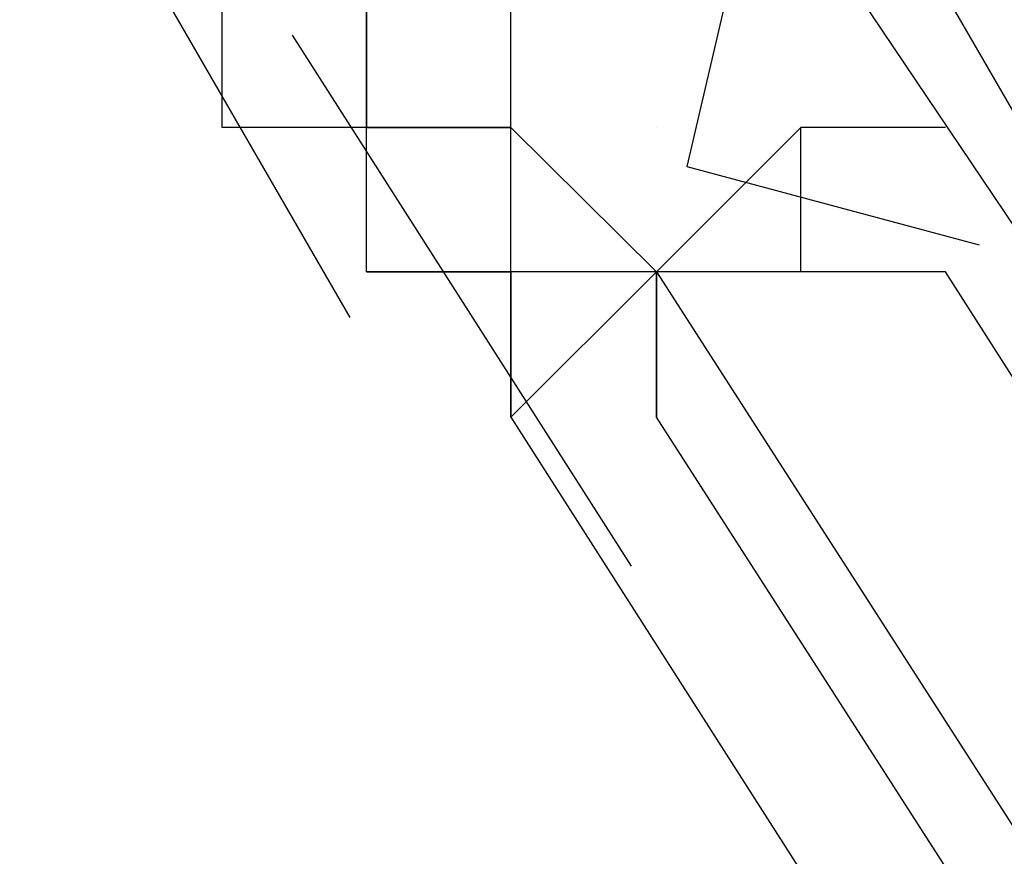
# Model space of a CAD drawing. Header units: feet. Extents: x -79 to 198, y -22 to 181.
# Tile 14 of 256: x 23.1281 to 23.2187, y 28.484 to 28.561. Entities that reach past the tile are written whole.
import ezdxf

# ---------------------------------------------------------------- set-up
doc = ezdxf.new("R2010")
doc.units = ezdxf.units.FT
doc.layers.add('A-LINEA', color=7, linetype='CONTINUOUS')

msp = doc.modelspace()

# ---------------------------------------------------------------- linework, layer by layer
at = {"layer": 'A-LINEA'}
for p, q in [((22.9956, 28.8755), (26.704, 23.3541)), ((22.9956, 28.8755), (26.704, 23.3541)), ((23.1585, 28.5336), (23.1295, 28.5838)), ((23.1585, 28.5336), (23.1295, 28.5838)), ((23.1467, 28.5511), (23.1467, 28.5644)), ((23.1467, 28.5511), (23.1467, 28.5644)), ((23.1733, 28.5511), (23.1733, 28.5644)), ((23.1733, 28.5511), (23.1733, 28.5644)), ((23.1733, 28.5511), (23.1733, 28.5644)), ((23.1733, 28.5511), (23.1733, 28.5644)), ((23.1844, 28.5107), (23.1532, 28.5596)), ((23.1844, 28.5107), (23.1532, 28.5596)), ((23.1467, 28.5511), (23.1467, 28.5511)), ((23.1467, 28.5511), (23.1467, 28.5511)), ((23.1467, 28.5511), (23.1467, 28.5511)), ((23.1467, 28.5511), (23.1467, 28.5511)), ((23.16, 28.5511), (23.16, 28.5511)), ((23.16, 28.5511), (23.16, 28.5511)), ((23.16, 28.5511), (23.16, 28.5511)), ((23.16, 28.5511), (23.16, 28.5511)), ((23.16, 28.5511), (23.16, 28.5511)), ((23.16, 28.5511), (23.16, 28.5511)), ((23.16, 28.5511), (23.16, 28.5511)), ((23.16, 28.5511), (23.16, 28.5511)), ((23.16, 28.5511), (23.16, 28.5511)), ((23.16, 28.5378), (23.16, 28.5511)), ((23.16, 28.5511), (23.16, 28.5511)), ((23.1733, 28.5511), (23.16, 28.5511)), ((23.16, 28.5511), (23.16, 28.5511)), ((23.16, 28.5511), (23.16, 28.5511)), ((23.16, 28.5511), (23.16, 28.5511)), ((23.1733, 28.5511), (23.16, 28.5511)), ((23.16, 28.5511), (23.16, 28.5511)), ((23.16, 28.5511), (23.16, 28.5511)), ((23.16, 28.5511), (23.16, 28.5511)), ((23.16, 28.5511), (23.1733, 28.5511)), ((23.16, 28.5511), (23.1733, 28.5511)), ((23.16, 28.5511), (23.16, 28.5511)), ((23.16, 28.5511), (23.16, 28.5511)), ((23.16, 28.5511), (23.1733, 28.5511)), ((23.16, 28.5511), (23.16, 28.5511)), ((23.16, 28.5511), (23.16, 28.5511)), ((23.16, 28.5511), (23.16, 28.5511)), ((23.16, 28.5511), (23.16, 28.5511)), ((23.16, 28.5511), (23.16, 28.5511)), ((23.16, 28.5511), (23.16, 28.5511)), ((23.16, 28.5511), (23.16, 28.5511)), ((23.16, 28.5511), (23.16, 28.5511)), ((23.16, 28.5511), (23.16, 28.5511)), ((23.16, 28.5511), (23.16, 28.5511)), ((23.16, 28.5511), (23.16, 28.5511)), ((23.16, 28.5511), (23.16, 28.5511)), ((23.16, 28.5511), (23.16, 28.5511)), ((23.16, 28.5511), (23.16, 28.5511)), ((23.16, 28.5511), (23.16, 28.5511)), ((23.16, 28.5511), (23.16, 28.5511)), ((23.16, 28.5511), (23.16, 28.5511)), ((23.16, 28.5511), (23.16, 28.5511)), ((23.16, 28.5511), (23.16, 28.5511)), ((23.16, 28.5511), (23.16, 28.5511)), ((23.16, 28.5511), (23.16, 28.5511)), ((23.16, 28.5511), (23.16, 28.5511)), ((23.16, 28.5511), (23.16, 28.5511)), ((23.16, 28.5511), (23.16, 28.5511)), ((23.16, 28.5511), (23.16, 28.5511)), ((23.16, 28.5511), (23.16, 28.5511)), ((23.16, 28.5511), (23.16, 28.5511)), ((23.16, 28.5511), (23.16, 28.5511)), ((23.16, 28.5378), (23.16, 28.5511)), ((23.16, 28.5511), (23.16, 28.5511)), ((23.16, 28.5511), (23.16, 28.5511)), ((23.16, 28.5511), (23.16, 28.5511)), ((23.16, 28.5511), (23.16, 28.5511)), ((23.16, 28.5511), (23.16, 28.5511)), ((23.16, 28.5511), (23.16, 28.5511)), ((23.16, 28.5511), (23.16, 28.5511)), ((23.16, 28.5511), (23.16, 28.5511)), ((23.16, 28.5511), (23.16, 28.5511)), ((23.16, 28.5378), (23.16, 28.5511)), ((23.16, 28.5511), (23.16, 28.5511)), ((23.1733, 28.5511), (23.16, 28.5511)), ((23.16, 28.5511), (23.16, 28.5511)), ((23.16, 28.5511), (23.16, 28.5511)), ((23.16, 28.5511), (23.16, 28.5511)), ((23.1733, 28.5511), (23.16, 28.5511)), ((23.16, 28.5511), (23.16, 28.5511)), ((23.16, 28.5511), (23.16, 28.5511)), ((23.16, 28.5511), (23.16, 28.5511)), ((23.16, 28.5511), (23.1733, 28.5511)), ((23.16, 28.5511), (23.1733, 28.5511)), ((23.16, 28.5511), (23.16, 28.5511)), ((23.16, 28.5511), (23.16, 28.5511)), ((23.16, 28.5511), (23.1733, 28.5511)), ((23.16, 28.5511), (23.16, 28.5511)), ((23.16, 28.5511), (23.16, 28.5511)), ((23.16, 28.5511), (23.16, 28.5511)), ((23.16, 28.5511), (23.16, 28.5511)), ((23.16, 28.5511), (23.16, 28.5511)), ((23.16, 28.5511), (23.16, 28.5511)), ((23.16, 28.5511), (23.16, 28.5511)), ((23.16, 28.5511), (23.16, 28.5511)), ((23.16, 28.5511), (23.16, 28.5511)), ((23.16, 28.5511), (23.16, 28.5511)), ((23.16, 28.5511), (23.16, 28.5511)), ((23.16, 28.5511), (23.16, 28.5511)), ((23.16, 28.5511), (23.16, 28.5511)), ((23.16, 28.5511), (23.16, 28.5511)), ((23.16, 28.5511), (23.16, 28.5511)), ((23.16, 28.5511), (23.16, 28.5511)), ((23.16, 28.5511), (23.16, 28.5511)), ((23.16, 28.5511), (23.16, 28.5511)), ((23.16, 28.5511), (23.16, 28.5511)), ((23.16, 28.5511), (23.16, 28.5511)), ((23.16, 28.5511), (23.16, 28.5511)), ((23.16, 28.5511), (23.16, 28.5511)), ((23.16, 28.5511), (23.16, 28.5511)), ((23.16, 28.5511), (23.16, 28.5511)), ((23.16, 28.5511), (23.16, 28.5511)), ((23.16, 28.5511), (23.16, 28.5511)), ((23.16, 28.5511), (23.16, 28.5511)), ((23.16, 28.5511), (23.16, 28.5511)), ((23.16, 28.5378), (23.16, 28.5511)), ((23.1733, 28.5511), (23.1733, 28.5511)), ((23.1733, 28.5511), (23.1733, 28.5511)), ((23.1733, 28.5511), (23.1733, 28.5511)), ((23.1733, 28.5378), (23.1733, 28.5511)), ((23.1733, 28.5511), (23.1733, 28.5511)), ((23.1733, 28.5511), (23.1733, 28.5511)), ((23.1733, 28.5511), (23.1733, 28.5511)), ((23.1733, 28.5511), (23.1733, 28.5511)), ((23.1733, 28.5511), (23.1733, 28.5511)), ((23.1733, 28.5511), (23.1733, 28.5511)), ((23.1733, 28.5511), (23.1733, 28.5511)), ((23.1733, 28.5511), (23.1733, 28.5511)), ((23.1733, 28.5511), (23.1733, 28.5511)), ((23.1867, 28.5378), (23.1733, 28.5511)), ((23.1867, 28.5378), (23.1733, 28.5511)), ((23.1733, 28.5511), (23.1733, 28.5511)), ((23.1733, 28.5511), (23.1733, 28.5511)), ((23.1733, 28.5511), (23.1733, 28.5511)), ((23.1733, 28.5511), (23.1733, 28.5511)), ((23.1733, 28.5511), (23.1733, 28.5511)), ((23.1733, 28.5511), (23.1733, 28.5511)), ((23.1733, 28.5511), (23.1733, 28.5511)), ((23.1733, 28.5511), (23.1733, 28.5511)), ((23.1733, 28.5511), (23.1733, 28.5511)), ((23.1733, 28.5511), (23.1733, 28.5511)), ((23.1733, 28.5511), (23.1733, 28.5511)), ((23.1733, 28.5511), (23.1733, 28.5511)), ((23.1733, 28.5511), (23.1733, 28.5511)), ((23.1733, 28.5511), (23.1733, 28.5511)), ((23.1733, 28.5511), (23.1733, 28.5511)), ((23.1733, 28.5511), (23.1733, 28.5511)), ((23.1733, 28.5511), (23.1733, 28.5511)), ((23.1733, 28.5511), (23.1733, 28.5511)), ((23.1733, 28.5511), (23.1733, 28.5511)), ((23.1733, 28.5511), (23.1733, 28.5511)), ((23.1733, 28.5511), (23.1733, 28.5511)), ((23.1733, 28.5511), (23.1733, 28.5511)), ((23.1733, 28.5511), (23.1733, 28.5511)), ((23.1733, 28.5378), (23.1733, 28.5511)), ((23.1733, 28.5511), (23.1733, 28.5511)), ((23.1733, 28.5511), (23.1733, 28.5511)), ((23.1733, 28.5511), (23.1733, 28.5511)), ((23.1733, 28.5511), (23.1733, 28.5511)), ((23.1733, 28.5511), (23.1733, 28.5511)), ((23.1733, 28.5511), (23.1733, 28.5511)), ((23.1733, 28.5511), (23.1733, 28.5511)), ((23.1733, 28.5511), (23.1733, 28.5511)), ((23.1733, 28.5511), (23.1733, 28.5511)), ((23.1867, 28.5378), (23.1733, 28.5511)), ((23.1867, 28.5378), (23.1733, 28.5511)), ((23.1733, 28.5511), (23.1733, 28.5511)), ((23.1733, 28.5511), (23.1733, 28.5511)), ((23.1733, 28.5511), (23.1733, 28.5511)), ((23.1733, 28.5511), (23.1733, 28.5511)), ((23.1733, 28.5511), (23.1733, 28.5511)), ((23.1733, 28.5511), (23.1733, 28.5511)), ((23.1733, 28.5511), (23.1733, 28.5511)), ((23.1733, 28.5511), (23.1733, 28.5511)), ((23.1733, 28.5511), (23.1733, 28.5511)), ((23.1733, 28.5511), (23.1733, 28.5511)), ((23.1733, 28.5511), (23.1733, 28.5511)), ((23.1733, 28.5511), (23.1733, 28.5511)), ((23.1733, 28.5511), (23.1733, 28.5511)), ((23.1733, 28.5511), (23.1733, 28.5511)), ((23.1733, 28.5511), (23.1733, 28.5511)), ((23.1733, 28.5511), (23.1733, 28.5511)), ((23.1733, 28.5511), (23.1733, 28.5511)), ((23.1733, 28.5511), (23.1733, 28.5511)), ((23.1733, 28.5511), (23.1733, 28.5511)), ((23.1733, 28.5511), (23.1733, 28.5511)), ((23.1867, 28.5511), (23.1867, 28.5511)), ((23.1867, 28.5511), (23.1867, 28.5511)), ((23.1867, 28.5511), (23.1867, 28.5511)), ((23.1867, 28.5511), (23.1867, 28.5511)), ((23.1867, 28.5511), (23.1867, 28.5511)), ((23.1867, 28.5511), (23.1867, 28.5511)), ((23.1867, 28.5511), (23.1867, 28.5511)), ((23.1867, 28.5511), (23.1867, 28.5511)), ((23.1867, 28.5511), (23.1867, 28.5511)), ((23.1867, 28.5511), (23.1867, 28.5511)), ((23.1867, 28.5511), (23.1867, 28.5511)), ((23.1867, 28.5511), (23.1867, 28.5511)), ((23.1867, 28.5511), (23.1867, 28.5511)), ((23.1867, 28.5511), (23.1867, 28.5511)), ((23.1867, 28.5511), (23.1867, 28.5511)), ((23.1867, 28.5511), (23.1867, 28.5511)), ((23.1867, 28.5511), (23.1867, 28.5511)), ((23.1867, 28.5511), (23.1867, 28.5511)), ((23.1867, 28.5511), (23.1867, 28.5511)), ((23.1867, 28.5511), (23.1867, 28.5511)), ((23.1867, 28.5511), (23.1867, 28.5511)), ((23.1867, 28.5511), (23.1867, 28.5511)), ((23.1867, 28.5511), (23.1867, 28.5511)), ((23.1867, 28.5511), (23.1867, 28.5511)), ((23.1867, 28.5511), (23.1867, 28.5511)), ((23.1867, 28.5511), (23.1867, 28.5511)), ((23.1867, 28.5511), (23.1867, 28.5511)), ((23.1867, 28.5511), (23.1867, 28.5511)), ((23.1867, 28.5511), (23.1867, 28.5511)), ((23.1867, 28.5511), (23.1867, 28.5511)), ((23.1867, 28.5511), (23.1867, 28.5511)), ((23.1867, 28.5511), (23.1867, 28.5511)), ((23.1867, 28.5511), (23.1867, 28.5511)), ((23.1867, 28.5511), (23.1867, 28.5511)), ((23.1867, 28.5511), (23.1867, 28.5511)), ((23.1867, 28.5511), (23.1867, 28.5511)), ((23.1867, 28.5511), (23.1867, 28.5511)), ((23.1867, 28.5511), (23.1867, 28.5511)), ((23.1867, 28.5511), (23.1867, 28.5511)), ((23.1867, 28.5511), (23.1867, 28.5511)), ((23.1867, 28.5511), (23.1867, 28.5511)), ((23.1867, 28.5511), (23.1867, 28.5511)), ((23.1867, 28.5511), (23.1867, 28.5511)), ((23.1867, 28.5511), (23.1867, 28.5511)), ((23.1867, 28.5511), (23.1867, 28.5511)), ((23.1867, 28.5511), (23.1867, 28.5511)), ((23.1867, 28.5511), (23.1867, 28.5511)), ((23.1867, 28.5511), (23.1867, 28.5511)), ((23.2, 28.5511), (23.2, 28.5511)), ((23.2, 28.5511), (23.2, 28.5511)), ((23.2, 28.5511), (23.2, 28.5511)), ((23.2, 28.5511), (23.2, 28.5511)), ((23.2, 28.5511), (23.2, 28.5511)), ((23.2, 28.5378), (23.2, 28.5511)), ((23.2, 28.5378), (23.2, 28.5511)), ((23.2, 28.5511), (23.2, 28.5511)), ((23.2, 28.5511), (23.2, 28.5511)), ((23.2, 28.5511), (23.2, 28.5511)), ((23.2, 28.5511), (23.2, 28.5511)), ((23.2, 28.5511), (23.2, 28.5511)), ((23.2, 28.5511), (23.2, 28.5511)), ((23.2, 28.5511), (23.2, 28.5511)), ((23.2, 28.5378), (23.2, 28.5511)), ((23.2, 28.5378), (23.2, 28.5511)), ((23.2, 28.5511), (23.2, 28.5511)), ((23.2, 28.5511), (23.2, 28.5511)), ((23.2133, 28.5511), (23.2133, 28.5511)), ((23.2133, 28.5511), (23.2133, 28.5511)), ((23.16, 28.5378), (23.16, 28.5378)), ((23.16, 28.5378), (23.16, 28.5378)), ((23.16, 28.5378), (23.16, 28.5378)), ((23.16, 28.5378), (23.16, 28.5378)), ((23.16, 28.5378), (23.16, 28.5378)), ((23.16, 28.5378), (23.1733, 28.5378)), ((23.16, 28.5378), (23.16, 28.5378)), ((23.16, 28.5378), (23.16, 28.5378)), ((23.16, 28.5378), (23.16, 28.5378)), ((23.16, 28.5378), (23.16, 28.5378)), ((23.16, 28.5378), (23.16, 28.5378)), ((23.16, 28.5378), (23.1733, 28.5378)), ((23.1733, 28.5378), (23.1733, 28.5378)), ((23.1733, 28.5378), (23.1733, 28.5378)), ((23.1733, 28.5378), (23.1733, 28.5378)), ((23.1733, 28.5378), (23.1733, 28.5378)), ((23.1733, 28.5378), (23.1733, 28.5378)), ((23.1733, 28.5378), (23.1733, 28.5378)), ((23.1733, 28.5378), (23.1733, 28.5378)), ((23.1733, 28.5378), (23.1733, 28.5378)), ((23.1733, 28.5244), (23.1733, 28.5378)), ((23.1733, 28.5378), (23.1733, 28.5378)), ((23.1733, 28.5378), (23.1733, 28.5378)), ((23.1733, 28.5378), (23.1733, 28.5378)), ((23.1733, 28.5378), (23.1733, 28.5378)), ((23.1733, 28.5378), (23.1733, 28.5378)), ((23.1733, 28.5378), (23.1733, 28.5378)), ((23.1733, 28.5378), (23.1733, 28.5378)), ((23.1733, 28.5378), (23.1733, 28.5378)), ((23.1733, 28.5378), (23.1733, 28.5378)), ((23.1733, 28.5378), (23.1733, 28.5378)), ((23.1733, 28.5378), (23.1733, 28.5378)), ((23.1733, 28.5378), (23.1733, 28.5378)), ((23.1733, 28.5378), (23.1733, 28.5378)), ((23.1733, 28.5378), (23.1733, 28.5378)), ((23.1733, 28.5378), (23.1733, 28.5378)), ((23.1733, 28.5378), (23.1733, 28.5378)), ((23.1733, 28.5378), (23.1733, 28.5378)), ((23.1733, 28.5378), (23.1733, 28.5378)), ((23.1733, 28.5378), (23.1733, 28.5378)), ((23.1733, 28.5378), (23.1733, 28.5378)), ((23.1733, 28.5378), (23.1733, 28.5378)), ((23.1733, 28.5378), (23.1733, 28.5244)), ((23.1733, 28.5378), (23.1733, 28.5244)), ((23.1733, 28.5378), (23.1733, 28.5378)), ((23.1733, 28.5378), (23.1733, 28.5378)), ((23.1733, 28.5378), (23.1733, 28.5378)), ((23.1733, 28.5378), (23.1733, 28.5244)), ((23.1733, 28.5378), (23.1733, 28.5244)), ((23.1733, 28.5378), (23.1733, 28.5378)), ((23.1733, 28.5378), (23.1733, 28.5378)), ((23.1733, 28.5378), (23.1733, 28.5378)), ((23.1733, 28.5378), (23.1733, 28.5378)), ((23.1733, 28.5378), (23.1733, 28.5378)), ((23.1733, 28.5378), (23.1733, 28.5378)), ((23.1733, 28.5378), (23.1733, 28.5378)), ((23.1733, 28.5378), (23.1733, 28.5378)), ((23.1733, 28.5378), (23.1733, 28.5378)), ((23.1733, 28.5244), (23.1733, 28.5378)), ((23.1733, 28.5378), (23.1733, 28.5378)), ((23.1733, 28.5378), (23.1733, 28.5378)), ((23.1733, 28.5378), (23.1733, 28.5378)), ((23.1733, 28.5378), (23.1733, 28.5378)), ((23.1733, 28.5378), (23.1733, 28.5378)), ((23.1733, 28.5378), (23.1733, 28.5378)), ((23.1733, 28.5378), (23.1733, 28.5378)), ((23.1733, 28.5378), (23.1733, 28.5378)), ((23.1733, 28.5378), (23.1733, 28.5378)), ((23.1733, 28.5378), (23.1733, 28.5378)), ((23.1733, 28.5378), (23.1733, 28.5378)), ((23.1733, 28.5378), (23.1733, 28.5378)), ((23.1733, 28.5378), (23.1733, 28.5378)), ((23.1733, 28.5378), (23.1733, 28.5378)), ((23.1733, 28.5378), (23.1733, 28.5378)), ((23.1733, 28.5378), (23.1733, 28.5378)), ((23.1733, 28.5378), (23.1733, 28.5378)), ((23.1733, 28.5378), (23.1733, 28.5378)), ((23.1733, 28.5378), (23.1733, 28.5378)), ((23.1733, 28.5378), (23.1733, 28.5378)), ((23.1733, 28.5378), (23.1733, 28.5378)), ((23.1733, 28.5378), (23.1733, 28.5244)), ((23.1733, 28.5378), (23.1733, 28.5244)), ((23.1733, 28.5378), (23.1733, 28.5378)), ((23.1733, 28.5378), (23.1733, 28.5378)), ((23.1733, 28.5378), (23.1733, 28.5378)), ((23.1733, 28.5378), (23.1733, 28.5244)), ((23.1733, 28.5378), (23.1733, 28.5244)), ((23.1733, 28.5378), (23.1733, 28.5378)), ((23.1867, 28.5378), (23.1867, 28.5378)), ((23.1867, 28.5378), (23.1867, 28.5378)), ((23.1867, 28.5244), (23.1867, 28.5378)), ((23.1867, 28.5378), (23.1867, 28.5378)), ((23.1867, 28.5378), (23.1867, 28.5378)), ((23.2, 28.5378), (23.1867, 28.5378)), ((23.1867, 28.5378), (23.1867, 28.5378)), ((23.1867, 28.5378), (23.1867, 28.5378)), ((23.1867, 28.5378), (23.1867, 28.5378)), ((23.1867, 28.5378), (23.1867, 28.5378)), ((23.1867, 28.5378), (23.1867, 28.5378)), ((23.1867, 28.5378), (23.1867, 28.5378)), ((23.1867, 28.5378), (23.1867, 28.5378)), ((23.1867, 28.5378), (23.1867, 28.5378)), ((23.1867, 28.5378), (23.1867, 28.5378)), ((23.1867, 28.5378), (23.1867, 28.5378)), ((23.1867, 28.5378), (23.1867, 28.5378)), ((23.1867, 28.5378), (23.1867, 28.5378)), ((23.1867, 28.5378), (23.1867, 28.5378)), ((23.1867, 28.5378), (23.1867, 28.5378)), ((23.1867, 28.5378), (23.1867, 28.5378)), ((23.1867, 28.5378), (23.1867, 28.5378)), ((23.1867, 28.5378), (23.1867, 28.5378)), ((23.1867, 28.5244), (23.1867, 28.5378)), ((23.1867, 28.5378), (23.1867, 28.5378)), ((23.1867, 28.5378), (23.1867, 28.5378)), ((23.2, 28.5378), (23.1867, 28.5378)), ((23.1867, 28.5378), (23.1867, 28.5378)), ((23.1867, 28.5378), (23.1867, 28.5378)), ((23.1867, 28.5378), (23.1867, 28.5378)), ((23.1867, 28.5378), (23.1867, 28.5378)), ((23.1867, 28.5378), (23.1867, 28.5378)), ((23.1867, 28.5378), (23.1867, 28.5378)), ((23.1867, 28.5378), (23.1867, 28.5378)), ((23.1867, 28.5378), (23.1867, 28.5378)), ((23.1867, 28.5378), (23.1867, 28.5378)), ((23.1867, 28.5378), (23.1867, 28.5378)), ((23.1867, 28.5378), (23.1867, 28.5378)), ((23.1867, 28.5378), (23.1867, 28.5378)), ((23.1867, 28.5378), (23.1867, 28.5378)), ((23.1867, 28.5378), (23.1867, 28.5378)), ((23.1867, 28.5378), (23.1867, 28.5378)), ((23.2, 28.5378), (23.2, 28.5378)), ((23.2, 28.5378), (23.2, 28.5378)), ((23.2, 28.5378), (23.2, 28.5378)), ((23.2, 28.5378), (23.2, 28.5378)), ((23.2, 28.5378), (23.2, 28.5378)), ((23.2, 28.5378), (23.2, 28.5378)), ((23.2, 28.5378), (23.2, 28.5378)), ((23.2, 28.5378), (23.2, 28.5378)), ((23.2, 28.5378), (23.2, 28.5378)), ((23.2, 28.5378), (23.2, 28.5378)), ((23.2, 28.5378), (23.2, 28.5378)), ((23.2, 28.5378), (23.2, 28.5378)), ((23.2, 28.5378), (23.2, 28.5378)), ((23.2, 28.5378), (23.2, 28.5378)), ((23.1733, 28.5244), (23.1733, 28.5244)), ((23.1733, 28.5244), (23.1733, 28.5244)), ((23.1733, 28.5244), (23.1733, 28.5244)), ((23.1733, 28.5244), (23.1733, 28.5244)), ((23.1733, 28.5244), (23.1733, 28.5244)), ((23.1733, 28.5244), (23.1733, 28.5244)), ((23.1733, 28.5244), (23.1733, 28.5244)), ((23.1733, 28.5244), (23.1733, 28.5244)), ((23.1733, 28.5244), (23.1733, 28.5244)), ((23.1733, 28.5244), (23.1733, 28.5244)), ((23.1733, 28.5244), (23.1733, 28.5244)), ((23.1733, 28.5244), (23.1733, 28.5244)), ((23.1733, 28.5244), (23.1733, 28.5244)), ((23.1733, 28.5244), (23.1733, 28.5244)), ((23.1733, 28.5244), (23.1733, 28.5244)), ((23.1733, 28.5244), (23.1733, 28.5244)), ((23.1733, 28.5244), (23.1733, 28.5244)), ((23.1733, 28.5244), (23.1733, 28.5244)), ((23.1733, 28.5244), (23.1733, 28.5244)), ((23.1733, 28.5244), (23.1733, 28.5244))]:
    msp.add_line(p, q, dxfattribs=at)
for points in [[(23.7733, 28.7644), (23.6267, 29.0178), (23.12, 28.7244), (23.2667, 28.4711), (23.7733, 28.7644)], [(23.7733, 28.7644), (23.6267, 29.0178), (23.12, 28.7244), (23.2667, 28.4711), (23.7733, 28.7644)], [(23.16, 28.5511), (23.16, 28.5644), (23.16, 28.5778)], [(23.16, 28.5511), (23.1733, 28.5511), (23.1733, 28.5644), (23.1867, 28.5644), (23.2, 28.5778)], [(23.16, 28.5511), (23.16, 28.5644), (23.16, 28.5778)], [(23.16, 28.5511), (23.1733, 28.5511), (23.1733, 28.5644), (23.1867, 28.5644), (23.2, 28.5778)], [(23.1958, 28.5746), (23.1895, 28.5475), (23.2164, 28.5403)], [(23.1958, 28.5746), (23.1895, 28.5475), (23.2164, 28.5403)], [(23.16, 28.5644), (23.16, 28.5511), (23.1467, 28.5511)], [(23.16, 28.5644), (23.16, 28.5511), (23.1467, 28.5511)], [(23.16, 28.5511), (23.1733, 28.5511), (23.16, 28.5511)], [(23.16, 28.5511), (23.1733, 28.5511), (23.16, 28.5511)], [(23.2133, 28.5511), (23.2, 28.5511), (23.1867, 28.5378), (23.1867, 28.5244), (23.1867, 28.5378), (23.1733, 28.5244)], [(23.2133, 28.5511), (23.2, 28.5511), (23.1867, 28.5378), (23.1867, 28.5244), (23.1867, 28.5378), (23.1733, 28.5244)], [(23.2, 28.5511), (23.1867, 28.5378), (23.1867, 28.5244)], [(23.2, 28.5511), (23.1867, 28.5378), (23.1867, 28.5244)], [(23.1867, 28.5378), (23.1733, 28.5378), (23.16, 28.5378)], [(23.1867, 28.5378), (23.1733, 28.5378), (23.16, 28.5378)], [(23.1733, 28.5244), (25.2933, 25.2044), (25.3067, 25.1911), (25.32, 25.2044), (23.1867, 28.5244), (23.1867, 28.5378), (23.1733, 28.5244)], [(23.1867, 28.5378), (23.1867, 28.5378), (23.1733, 28.5378), (23.1733, 28.5378)], [(23.1733, 28.5244), (25.2933, 25.2044), (25.3067, 25.1911), (25.32, 25.2044), (23.1867, 28.5244), (23.1867, 28.5378), (23.1733, 28.5244)], [(23.1867, 28.5378), (23.1867, 28.5378), (23.1733, 28.5378), (23.1733, 28.5378)], [(23.1867, 28.5378), (25.32, 25.2178), (25.32, 25.2044), (25.3333, 25.2178), (23.2133, 28.5378), (23.2, 28.5378), (23.1867, 28.5378)], [(23.1867, 28.5378), (25.32, 25.2178), (25.32, 25.2044), (25.3333, 25.2178), (23.2133, 28.5378), (23.2, 28.5378), (23.1867, 28.5378)]]:
    msp.add_lwpolyline(points, dxfattribs=at)

doc.saveas('drawing.dxf')
